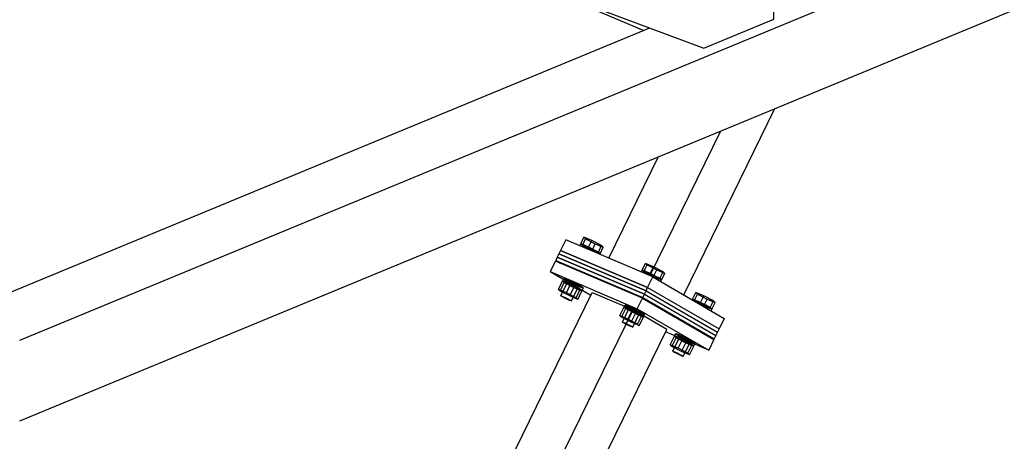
# Model space of a CAD drawing. Header units: millimetres. Extents: x 150 to 15284, y 150 to 14166.
# Tile 10 of 13: x 10883 to 12219, y 10505 to 11076. Entities that reach past the tile are written whole.
import ezdxf

# ---------------------------------------------------------------- set-up
doc = ezdxf.new("R2010")
doc.units = ezdxf.units.MM

# ---------------------------------------------------------------- blocks, each defined once
blk = doc.blocks.new('Part-1384 - 1314')
at = {"color": 7}
for p, q in [((11000.3, 11492.9), (11791.1, 11156.2)), ((11083.3, 11409.3), (11308.9, 11313.2)), ((11607.1, 11114), (11729.7, 11061.8))]:
    blk.add_line(p, q, dxfattribs=at)
blk = doc.blocks.new('Part-4254 - 1314')
at = {"color": 7}
for p, q in [((11616.8, 10763.6), (11614.6, 10759.1)), ((11734.9, 10713.3), (11616.8, 10763.6)), ((11614.6, 10759.1), (11732.7, 10708.8)), ((11732.7, 10708.8), (11734.9, 10713.3)), ((11734.9, 10713.3), (11831.8, 10657.2)), ((11732.7, 10708.8), (11829.6, 10652.8)), ((11831.8, 10657.2), (11829.6, 10652.8))]:
    blk.add_line(p, q, dxfattribs=at)
blk = doc.blocks.new('Part-1654 - 1314')
at = {"color": 7}
for p, q in [((10883.2, 10642.2), (14236.1, 12027.2)), ((10883.2, 10532.8), (14271.9, 11932.6)), ((10867.5, 10705.7), (11738, 11065.3))]:
    blk.add_line(p, q, dxfattribs=at)
blk = doc.blocks.new('Bolt-2081 - 1314')
at = {"color": 7}
for p, q in [((11644.1, 10772.6), (11648.5, 10781.6)), ((11646.4, 10770.5), (11650.8, 10779.5)), ((11659.3, 10777), (11648.5, 10781.6)), ((11648.5, 10781.6), (11650.8, 10779.5)), ((11650.8, 10779.5), (11663.9, 10772.7)), ((11654.9, 10768), (11659.3, 10777)), ((11672.4, 10770.2), (11659.3, 10777)), ((11642.8, 10769.9), (11643.9, 10772.2)), ((11644.6, 10772.4), (11643.9, 10772.2)), ((11643.9, 10772.2), (11646.8, 10770.3)), ((11654.9, 10768), (11644.1, 10772.6)), ((11646.4, 10770.5), (11644.1, 10772.6)), ((11648.7, 10770.8), (11644.6, 10772.4)), ((11659.5, 10763.7), (11646.4, 10770.5)), ((11646.8, 10770.3), (11652.5, 10767.2)), ((11655, 10767.9), (11648.7, 10770.8)), ((11649.1, 10767.2), (11650.1, 10769.2)), ((11650.5, 10769.4), (11650.1, 10769.2)), ((11650.1, 10769.2), (11651.7, 10768.2)), ((11652.7, 10768.5), (11650.5, 10769.4)), ((11651.7, 10768.2), (11654.7, 10766.6)), ((11652.5, 10767.2), (11659.4, 10763.8)), ((11656.1, 10767), (11652.7, 10768.5)), ((11654.7, 10766.6), (11658.4, 10764.8)), ((11668.1, 10761.3), (11654.9, 10768)), ((11662, 10764.5), (11655, 10767.9)), ((11659.8, 10765.2), (11656.1, 10767)), ((11658.4, 10764.8), (11661.8, 10763.2)), ((11659.4, 10763.8), (11665.8, 10760.9)), ((11659.5, 10763.7), (11663.9, 10772.7)), ((11670.3, 10759.1), (11659.5, 10763.7)), ((11662.8, 10763.5), (11659.8, 10765.2)), ((11667.6, 10761.4), (11662, 10764.5)), ((11663.9, 10772.7), (11674.7, 10768.1)), ((11668.1, 10761.3), (11672.4, 10770.2)), ((11670.3, 10759.1), (11674.7, 10768.1)), ((11674.7, 10768.1), (11672.4, 10770.2)), ((11661.8, 10763.2), (11664, 10762.4)), ((11664.3, 10762.5), (11662.8, 10763.5)), ((11663.6, 10761), (11664.3, 10762.5)), ((11664, 10762.4), (11664.3, 10762.5)), ((11665.8, 10760.9), (11669.8, 10759.4)), ((11670.5, 10759.6), (11667.6, 10761.4)), ((11668.1, 10761.3), (11670.3, 10759.1)), ((11669.8, 10759.4), (11670.5, 10759.6)), ((11669.9, 10758.3), (11670.5, 10759.6)), ((11728, 10736.9), (11727.3, 10736.7)), ((11727.5, 10737.2), (11731.9, 10746.1)), ((11738.3, 10732.5), (11727.5, 10737.2)), ((11729.8, 10735), (11727.5, 10737.2)), ((11732, 10735.3), (11728, 10736.9)), ((11729.8, 10735), (11734.1, 10744)), ((11742.7, 10741.5), (11731.9, 10746.1)), ((11731.9, 10746.1), (11734.1, 10744)), ((11734.1, 10744), (11747.3, 10737.2)), ((11738.3, 10732.5), (11742.7, 10741.5)), ((11755.8, 10734.8), (11742.7, 10741.5)), ((11742.9, 10728.2), (11747.3, 10737.2)), ((11747.3, 10737.2), (11758.1, 10732.6)), ((11619.3, 10722), (11621.1, 10725.6)), ((11621.8, 10725.8), (11621.1, 10725.6)), ((11621.1, 10725.6), (11624, 10723.7)), ((11625.9, 10724.2), (11621.8, 10725.8)), ((11624, 10723.7), (11629.7, 10720.6)), ((11632.2, 10721.3), (11625.9, 10724.2)), ((11726.1, 10734.4), (11727.3, 10736.7)), ((11727.3, 10736.7), (11730.2, 10734.8)), ((11742.9, 10728.2), (11729.8, 10735)), ((11730.2, 10734.8), (11735.8, 10731.8)), ((11738.4, 10732.5), (11732, 10735.3)), ((11732.5, 10731.7), (11733.5, 10733.8)), ((11733.9, 10733.9), (11733.5, 10733.8)), ((11733.5, 10733.8), (11735, 10732.8)), ((11736, 10733), (11733.9, 10733.9)), ((11735, 10732.8), (11738, 10731.1)), ((11735.8, 10731.8), (11742.8, 10728.3)), ((11739.4, 10731.5), (11736, 10733)), ((11738, 10731.1), (11741.8, 10729.3)), ((11751.4, 10725.8), (11738.3, 10732.5)), ((11745.3, 10729), (11738.4, 10732.5)), ((11743.1, 10729.7), (11739.4, 10731.5)), ((11741.8, 10729.3), (11745.1, 10727.8)), ((11742.8, 10728.3), (11749.1, 10725.5)), ((11753.7, 10723.6), (11742.9, 10728.2)), ((11746.1, 10728), (11743.1, 10729.7)), ((11745.1, 10727.8), (11747.3, 10726.9)), ((11751, 10726), (11745.3, 10729)), ((11747.7, 10727), (11746.1, 10728)), ((11746.7, 10724.9), (11747.7, 10727)), ((11747.3, 10726.9), (11747.7, 10727)), ((11749.1, 10725.5), (11753.2, 10723.9)), ((11753.9, 10724.1), (11751, 10726)), ((11751.4, 10725.8), (11755.8, 10734.8)), ((11751.4, 10725.8), (11753.7, 10723.6)), ((11752.6, 10721.5), (11753.9, 10724.1)), ((11753.2, 10723.9), (11753.9, 10724.1)), ((11753.7, 10723.6), (11758.1, 10732.6)), ((11758.1, 10732.6), (11755.8, 10734.8)), ((11613.8, 10710.8), (11619.5, 10722.4)), ((11624.7, 10706.2), (11613.8, 10710.8)), ((11616.1, 10708.6), (11613.8, 10710.8)), ((11616.1, 10708.6), (11621.8, 10720.3)), ((11617.2, 10702), (11627.3, 10722.6)), ((11619.3, 10722), (11620, 10722.2)), ((11622.2, 10720.1), (11619.3, 10722)), ((11630.4, 10717.8), (11619.5, 10722.4)), ((11619.5, 10722.4), (11621.8, 10720.3)), ((11620, 10722.2), (11624.1, 10720.6)), ((11621.8, 10720.3), (11634.9, 10713.5)), ((11627.9, 10717), (11622.2, 10720.1)), ((11624.1, 10720.6), (11630.5, 10717.7)), ((11624.7, 10706.2), (11630.4, 10717.8)), ((11626.5, 10722.9), (11625.9, 10723.4)), ((11625.9, 10723.4), (11626.1, 10723.4)), ((11626.1, 10723.4), (11627.2, 10723.1)), ((11627.8, 10722.1), (11626.5, 10722.9)), ((11627.2, 10723.1), (11629, 10722.4)), ((11629.8, 10721), (11627.8, 10722.1)), ((11634.8, 10713.6), (11627.9, 10717)), ((11629, 10722.4), (11631.3, 10721.4)), ((11629.2, 10701.9), (11634.9, 10713.5)), ((11629.7, 10720.6), (11636.6, 10717.2)), ((11632.2, 10719.7), (11629.8, 10721)), ((11643.5, 10711.1), (11630.4, 10717.8)), ((11630.5, 10717.7), (11637.4, 10714.3)), ((11631.3, 10721.4), (11633.9, 10720.1)), ((11631.4, 10695.3), (11641.5, 10715.9)), ((11639.2, 10717.9), (11632.2, 10721.3)), ((11634.9, 10718.4), (11632.2, 10719.7)), ((11633.9, 10720.1), (11636.6, 10718.8)), ((11641.2, 10710.7), (11634.8, 10713.6)), ((11637.5, 10717.2), (11634.9, 10718.4)), ((11634.9, 10713.5), (11645.8, 10708.9)), ((11636.6, 10718.8), (11639, 10717.6)), ((11636.6, 10717.2), (11643, 10714.3)), ((11637.4, 10714.3), (11643.1, 10711.2)), ((11639.8, 10716.1), (11637.5, 10717.2)), ((11637.8, 10699.4), (11643.5, 10711.1)), ((11639, 10717.6), (11641, 10716.5)), ((11644.8, 10714.8), (11639.2, 10717.9)), ((11641.6, 10715.4), (11639.8, 10716.1)), ((11641, 10716.5), (11642.4, 10715.6)), ((11645.3, 10709.2), (11641.2, 10710.7)), ((11642.7, 10715.1), (11641.6, 10715.4)), ((11642.4, 10715.6), (11642.9, 10715.1)), ((11642.9, 10715.1), (11642.7, 10715.1)), ((11643, 10714.3), (11647, 10712.8)), ((11643.1, 10711.2), (11645.9, 10709.4)), ((11645.8, 10708.9), (11643.5, 10711.1)), ((11647.7, 10712.9), (11644.8, 10714.8)), ((11645.9, 10709.4), (11647.7, 10712.9)), ((11647, 10712.8), (11647.7, 10712.9)), ((11629.2, 10701.9), (11616.1, 10708.6)), ((11617.2, 10702), (11617.6, 10702.1)), ((11618.8, 10701), (11617.2, 10702)), ((11617.6, 10702.1), (11619.8, 10701.3)), ((11621.8, 10699.4), (11618.8, 10701)), ((11619.8, 10701.3), (11623.1, 10699.7)), ((11625.5, 10697.5), (11621.8, 10699.4)), ((11623.1, 10699.7), (11626.8, 10697.9)), ((11637.8, 10699.4), (11624.7, 10706.2)), ((11628.9, 10696), (11625.5, 10697.5)), ((11626.8, 10697.9), (11629.9, 10696.3)), ((11640.1, 10697.3), (11629.2, 10701.9)), ((11637.8, 10699.4), (11640.1, 10697.3)), ((11640.1, 10697.3), (11645.8, 10708.9)), ((11645.9, 10709.4), (11645.3, 10709.2)), ((11795.5, 10696.7), (11795.7, 10697.1)), ((11796.4, 10697.3), (11795.7, 10697.1)), ((11795.7, 10697.1), (11798.6, 10695.2)), ((11795.9, 10697.6), (11800.3, 10706.5)), ((11806.7, 10693), (11795.9, 10697.6)), ((11798.2, 10695.4), (11795.9, 10697.6)), ((11800.4, 10695.8), (11796.4, 10697.3)), ((11798.2, 10695.4), (11802.5, 10704.4)), ((11811.1, 10701.9), (11800.3, 10706.5)), ((11800.3, 10706.5), (11802.5, 10704.4)), ((11802.5, 10704.4), (11815.6, 10697.6)), ((11806.7, 10693), (11811.1, 10701.9)), ((11824.2, 10695.2), (11811.1, 10701.9)), ((11811.3, 10688.7), (11815.6, 10697.6)), ((11815.6, 10697.6), (11826.5, 10693)), ((11631, 10695.2), (11628.9, 10696)), ((11629.9, 10696.3), (11631.4, 10695.3)), ((11631.4, 10695.3), (11631, 10695.2)), ((11697.2, 10675.3), (11702.9, 10687)), ((11699.5, 10673.1), (11705.2, 10684.8)), ((11700.6, 10666.5), (11710.7, 10687.1)), ((11702.7, 10686.5), (11704.5, 10690.1)), ((11702.7, 10686.5), (11703.4, 10686.7)), ((11705.6, 10684.6), (11702.7, 10686.5)), ((11713.7, 10682.3), (11702.9, 10687)), ((11702.9, 10687), (11705.2, 10684.8)), ((11703.4, 10686.7), (11707.5, 10685.1)), ((11705.1, 10690.3), (11704.5, 10690.1)), ((11704.5, 10690.1), (11707.3, 10688.2)), ((11709.2, 10688.7), (11705.1, 10690.3)), ((11705.2, 10684.8), (11718.3, 10678)), ((11711.3, 10681.6), (11705.6, 10684.6)), ((11707.3, 10688.2), (11713, 10685.1)), ((11707.5, 10685.1), (11713.8, 10682.3)), ((11715.6, 10685.8), (11709.2, 10688.7)), ((11709.2, 10687.9), (11709.5, 10688)), ((11709.8, 10687.4), (11709.2, 10687.9)), ((11709.5, 10688), (11710.6, 10687.6)), ((11711.2, 10686.6), (11709.8, 10687.4)), ((11710.6, 10687.6), (11712.3, 10686.9)), ((11713.2, 10685.5), (11711.2, 10686.6)), ((11712.3, 10686.9), (11714.7, 10685.9)), ((11713, 10685.1), (11720, 10681.7)), ((11715.6, 10684.2), (11713.2, 10685.5)), ((11714.7, 10685.9), (11717.3, 10684.7)), ((11722.5, 10682.4), (11715.6, 10685.8)), ((11718.3, 10682.9), (11715.6, 10684.2)), ((11717.3, 10684.7), (11719.9, 10683.3)), ((11811.3, 10688.7), (11798.2, 10695.4)), ((11798.6, 10695.2), (11804.2, 10692.2)), ((11806.8, 10692.9), (11800.4, 10695.8)), ((11801.4, 10693.2), (11801.9, 10694.2)), ((11802.3, 10694.3), (11801.9, 10694.2)), ((11801.9, 10694.2), (11803.4, 10693.2)), ((11804.4, 10693.5), (11802.3, 10694.3)), ((11803.4, 10693.2), (11806.4, 10691.5)), ((11804.2, 10692.2), (11811.2, 10688.7)), ((11807.8, 10691.9), (11804.4, 10693.5)), ((11806.4, 10691.5), (11810.1, 10689.7)), ((11819.8, 10686.2), (11806.7, 10693)), ((11813.7, 10689.4), (11806.8, 10692.9)), ((11811.5, 10690.1), (11807.8, 10691.9)), ((11810.1, 10689.7), (11813.5, 10688.2)), ((11811.2, 10688.7), (11817.5, 10685.9)), ((11822.1, 10684.1), (11811.3, 10688.7)), ((11814.5, 10688.4), (11811.5, 10690.1)), ((11813.5, 10688.2), (11815.7, 10687.3)), ((11819.4, 10686.4), (11813.7, 10689.4)), ((11816.1, 10687.4), (11814.5, 10688.4)), ((11815, 10685.4), (11816.1, 10687.4)), ((11815.7, 10687.3), (11816.1, 10687.4)), ((11817.5, 10685.9), (11821.6, 10684.3)), ((11822.3, 10684.5), (11819.4, 10686.4)), ((11819.8, 10686.2), (11824.2, 10695.2)), ((11819.8, 10686.2), (11822.1, 10684.1)), ((11821, 10681.9), (11822.3, 10684.5)), ((11821.6, 10684.3), (11822.3, 10684.5)), ((11822.1, 10684.1), (11826.5, 10693)), ((11826.5, 10693), (11824.2, 10695.2)), ((11708, 10670.7), (11697.2, 10675.3)), ((11699.5, 10673.1), (11697.2, 10675.3)), ((11712.6, 10666.4), (11699.5, 10673.1)), ((11708, 10670.7), (11713.7, 10682.3)), ((11721.1, 10663.9), (11708, 10670.7)), ((11718.2, 10678.1), (11711.3, 10681.6)), ((11712.6, 10666.4), (11718.3, 10678)), ((11726.8, 10675.6), (11713.7, 10682.3)), ((11713.8, 10682.3), (11720.8, 10678.8)), ((11714.8, 10659.8), (11724.9, 10680.4)), ((11724.6, 10675.2), (11718.2, 10678.1)), ((11720.9, 10681.7), (11718.3, 10682.9)), ((11718.3, 10678), (11729.1, 10673.4)), ((11719.9, 10683.3), (11722.4, 10682.1)), ((11720, 10681.7), (11726.3, 10678.8)), ((11720.8, 10678.8), (11726.4, 10675.8)), ((11723.2, 10680.6), (11720.9, 10681.7)), ((11721.1, 10663.9), (11726.8, 10675.6)), ((11722.4, 10682.1), (11724.4, 10681)), ((11728.2, 10679.3), (11722.5, 10682.4)), ((11725, 10679.9), (11723.2, 10680.6)), ((11723.4, 10661.8), (11729.1, 10673.4)), ((11724.4, 10681), (11725.7, 10680.1)), ((11728.6, 10673.7), (11724.6, 10675.2)), ((11726, 10679.6), (11725, 10679.9)), ((11725.7, 10680.1), (11726.3, 10679.7)), ((11726.3, 10679.7), (11726, 10679.6)), ((11726.3, 10678.8), (11730.4, 10677.3)), ((11726.4, 10675.8), (11729.3, 10673.9)), ((11729.1, 10673.4), (11726.8, 10675.6)), ((11731.1, 10677.5), (11728.2, 10679.3)), ((11729.3, 10673.9), (11728.6, 10673.7)), ((11729.3, 10673.9), (11731.1, 10677.5)), ((11730.4, 10677.3), (11731.1, 10677.5)), ((11700.6, 10666.5), (11700.9, 10666.6)), ((11702.1, 10665.5), (11700.6, 10666.5)), ((11700.9, 10666.6), (11703.1, 10665.8)), ((11705.1, 10663.9), (11702.1, 10665.5)), ((11703.1, 10665.8), (11706.5, 10664.3)), ((11708.8, 10662.1), (11705.1, 10663.9)), ((11706.5, 10664.3), (11710.2, 10662.4)), ((11712.2, 10660.5), (11708.8, 10662.1)), ((11710.2, 10662.4), (11713.2, 10660.8)), ((11714.4, 10659.7), (11712.2, 10660.5)), ((11723.4, 10661.8), (11712.6, 10666.4)), ((11713.2, 10660.8), (11714.8, 10659.8)), ((11714.8, 10659.8), (11714.4, 10659.7)), ((11721.1, 10663.9), (11723.4, 10661.8)), ((11765.6, 10635.7), (11771.3, 10647.4)), ((11767.9, 10633.6), (11773.6, 10645.2)), ((11769, 10626.9), (11779.1, 10647.6)), ((11771.1, 10646.9), (11772.9, 10650.5)), ((11771.1, 10646.9), (11771.8, 10647.1)), ((11774, 10645), (11771.1, 10646.9)), ((11782.1, 10642.8), (11771.3, 10647.4)), ((11771.3, 10647.4), (11773.6, 10645.2)), ((11771.8, 10647.1), (11775.9, 10645.6)), ((11773.5, 10650.7), (11772.9, 10650.5)), ((11772.9, 10650.5), (11775.7, 10648.6)), ((11777.6, 10649.1), (11773.5, 10650.7)), ((11773.6, 10645.2), (11786.7, 10638.5)), ((11779.7, 10642), (11774, 10645)), ((11775.7, 10648.6), (11781.4, 10645.6)), ((11775.9, 10645.6), (11782.2, 10642.7)), ((11784, 10646.3), (11777.6, 10649.1)), ((11777.6, 10648.3), (11777.9, 10648.4)), ((11778.2, 10647.8), (11777.6, 10648.3)), ((11777.9, 10648.4), (11779, 10648)), ((11779.6, 10647), (11778.2, 10647.8)), ((11779, 10648), (11780.7, 10647.3)), ((11781.6, 10645.9), (11779.6, 10647)), ((11780.7, 10647.3), (11783, 10646.3)), ((11781.4, 10645.6), (11788.4, 10642.1)), ((11784, 10644.6), (11781.6, 10645.9)), ((11783, 10646.3), (11785.7, 10645.1)), ((11790.9, 10642.8), (11784, 10646.3)), ((11786.7, 10643.3), (11784, 10644.6)), ((11785.7, 10645.1), (11788.3, 10643.8)), ((11788.3, 10643.8), (11790.8, 10642.5)), ((11776.4, 10631.1), (11765.6, 10635.7)), ((11767.9, 10633.6), (11765.6, 10635.7)), ((11781, 10626.8), (11767.9, 10633.6)), ((11776.4, 10631.1), (11782.1, 10642.8)), ((11789.5, 10624.3), (11776.4, 10631.1)), ((11786.6, 10638.5), (11779.7, 10642)), ((11781, 10626.8), (11786.7, 10638.5)), ((11795.2, 10636), (11782.1, 10642.8)), ((11782.2, 10642.7), (11789.2, 10639.2)), ((11783.2, 10620.2), (11793.3, 10640.8)), ((11793, 10635.7), (11786.6, 10638.5)), ((11789.3, 10642.1), (11786.7, 10643.3)), ((11786.7, 10638.5), (11797.5, 10633.8)), ((11788.4, 10642.1), (11794.7, 10639.2)), ((11789.2, 10639.2), (11794.8, 10636.2)), ((11791.6, 10641.1), (11789.3, 10642.1)), ((11789.5, 10624.3), (11795.2, 10636)), ((11790.8, 10642.5), (11792.8, 10641.4)), ((11796.6, 10639.8), (11790.9, 10642.8)), ((11793.3, 10640.3), (11791.6, 10641.1)), ((11791.8, 10622.2), (11797.5, 10633.8)), ((11792.8, 10641.4), (11794.1, 10640.6)), ((11797, 10634.1), (11793, 10635.7)), ((11794.4, 10640), (11793.3, 10640.3)), ((11794.1, 10640.6), (11794.7, 10640.1)), ((11794.7, 10640.1), (11794.4, 10640)), ((11794.7, 10639.2), (11798.8, 10637.7)), ((11794.8, 10636.2), (11797.7, 10634.3)), ((11797.5, 10633.8), (11795.2, 10636)), ((11799.5, 10637.9), (11796.6, 10639.8)), ((11797.7, 10634.3), (11797, 10634.1)), ((11797.7, 10634.3), (11799.5, 10637.9)), ((11798.8, 10637.7), (11799.5, 10637.9)), ((11769, 10626.9), (11769.3, 10627)), ((11770.5, 10625.9), (11769, 10626.9)), ((11769.3, 10627), (11771.5, 10626.2)), ((11773.5, 10624.3), (11770.5, 10625.9)), ((11771.5, 10626.2), (11774.9, 10624.7)), ((11777.2, 10622.5), (11773.5, 10624.3)), ((11774.9, 10624.7), (11778.6, 10622.8)), ((11780.6, 10620.9), (11777.2, 10622.5)), ((11778.6, 10622.8), (11781.6, 10621.2)), ((11782.8, 10620.1), (11780.6, 10620.9)), ((11791.8, 10622.2), (11781, 10626.8)), ((11781.6, 10621.2), (11783.2, 10620.2)), ((11783.2, 10620.2), (11782.8, 10620.1)), ((11789.5, 10624.3), (11791.8, 10622.2))]:
    blk.add_line(p, q, dxfattribs=at)
blk = doc.blocks.new('Part-1943 - 1314')
at = {"color": 7}
for p, q in [((11078.1, 11396.2), (11906.1, 11088)), ((11079.1, 11398.8), (11850.5, 11111.7)), ((11048.2, 11322), (11811.1, 11038.1)), ((11906.1, 11088), (11850.5, 11111.7)), ((11906.2, 11077.4), (11906.1, 11088)), ((11811.1, 11038.1), (11906.2, 11077.4))]:
    blk.add_line(p, q, dxfattribs=at)
blk = doc.blocks.new('Part-2073 - 1314')
at = {"color": 7}
for p, q in [((11783.8, 10703.5), (11907.3, 10955.9)), ((11737.9, 10729.4), (11834, 10925.6)), ((11682.4, 10753), (11749.8, 10890.8))]:
    blk.add_line(p, q, dxfattribs=at)
blk = doc.blocks.new('Part-4226 - 1314')
at = {"color": 7}
for p, q in [((11612.4, 10754.6), (11610.2, 10750.1)), ((11730.5, 10704.4), (11612.4, 10754.6)), ((11610.2, 10750.1), (11728.3, 10699.9)), ((11610.2, 10750.1), (11617.3, 10746)), ((11728.3, 10699.9), (11730.5, 10704.4)), ((11728.3, 10699.9), (11825.2, 10643.8)), ((11730.5, 10704.4), (11827.4, 10648.3)), ((11825.2, 10643.8), (11817.7, 10647)), ((11827.4, 10648.3), (11825.2, 10643.8))]:
    blk.add_line(p, q, dxfattribs=at)
blk = doc.blocks.new('Part-2071 - 1314')
at = {"color": 7}
for p, q in [((10860.2, 9073.4), (11659.7, 10706.8)), ((11659.7, 10706.8), (11715.3, 10683.1)), ((10910.6, 9039.2), (11715.3, 10683.1)), ((11760.9, 10656.7), (11715.3, 10683.1)), ((10956.4, 9013.3), (11760.9, 10656.7))]:
    blk.add_line(p, q, dxfattribs=at)
blk = doc.blocks.new('Part-2079 - 1314')
at = {"color": 7}
for p, q in [((11623.9, 10777.9), (11616.8, 10763.6)), ((11741.9, 10727.7), (11623.9, 10777.9)), ((11616.8, 10763.6), (11734.9, 10713.3)), ((11734.9, 10713.3), (11741.9, 10727.7)), ((11741.9, 10727.7), (11838.8, 10671.6)), ((11734.9, 10713.3), (11831.8, 10657.2)), ((11838.8, 10671.6), (11831.8, 10657.2))]:
    blk.add_line(p, q, dxfattribs=at)
blk = doc.blocks.new('Part-2080 - 1314')
at = {"color": 7}
for p, q in [((11609.8, 10749.2), (11602.8, 10734.9)), ((11727.9, 10699), (11609.8, 10749.2)), ((11602.8, 10734.9), (11720.9, 10684.6)), ((11602.8, 10734.9), (11657.9, 10703)), ((11720.9, 10684.6), (11727.9, 10699)), ((11727.9, 10699), (11824.8, 10642.9)), ((11720.9, 10684.6), (11817.8, 10628.6)), ((11817.8, 10628.6), (11759.3, 10653.5)), ((11824.8, 10642.9), (11817.8, 10628.6))]:
    blk.add_line(p, q, dxfattribs=at)
blk = doc.blocks.new('Part-4227 - 1314')
at = {"color": 7}
for p, q in [((11614.6, 10759.1), (11612.4, 10754.6)), ((11612.4, 10754.6), (11730.5, 10704.4)), ((11732.7, 10708.8), (11614.6, 10759.1)), ((11730.5, 10704.4), (11732.7, 10708.8)), ((11730.5, 10704.4), (11827.4, 10648.3)), ((11732.7, 10708.8), (11829.6, 10652.8)), ((11829.6, 10652.8), (11827.4, 10648.3))]:
    blk.add_line(p, q, dxfattribs=at)

msp = doc.modelspace()

# ---------------------------------------------------------------- block references
for name in ['Part-1654 - 1314', 'Part-1384 - 1314', 'Part-1943 - 1314', 'Part-2073 - 1314', 'Bolt-2081 - 1314', 'Part-2079 - 1314', 'Part-4254 - 1314', 'Part-4226 - 1314', 'Part-4227 - 1314', 'Part-2080 - 1314', 'Part-2071 - 1314']:
    msp.add_blockref(name, (0, 0))

doc.saveas('drawing.dxf')
